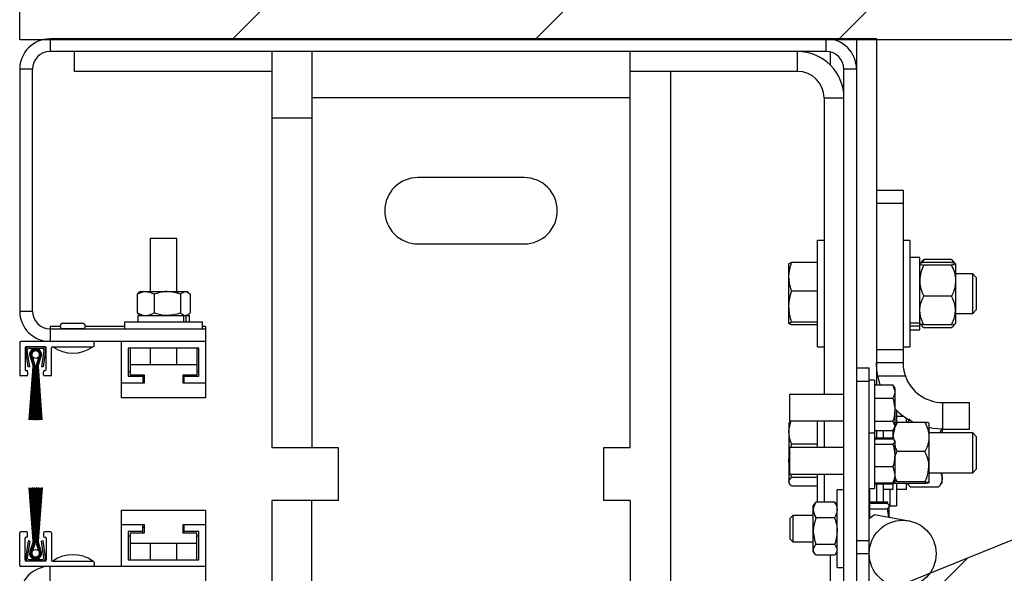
# Model space of a CAD drawing. Header units: inches. Extents: x 170 to 312, y 215 to 248.
# Tile 131 of 256: x 206.424 to 206.998, y 219.111 to 219.434. Entities that reach past the tile are written whole.
import ezdxf

# ---------------------------------------------------------------- set-up
doc = ezdxf.new("R2010")
doc.units = ezdxf.units.IN
doc.header["$LTSCALE"] = 0.25
doc.header["$MEASUREMENT"] = 0
doc.layers.add('STANDARD MOTOR RH', color=7, linetype='Continuous')

msp = doc.modelspace()

# ---------------------------------------------------------------- hatches: boundary and pattern name
at = {"layer": 'STANDARD MOTOR RH'}
h = msp.add_hatch(dxfattribs=at)
h.set_pattern_fill('ANSI31', color=256, style=0)
h.set_pattern_definition([(45, (24.98001, -31.61864), (-0.08838835, 0.08838835), [])])
h.paths.add_polyline_path([(207.17562, 219.70078), (207.11151, 219.70078), (207.11151, 219.93798), (206.42401, 219.93798), (206.42401, 219.42236), (206.44219, 219.42236), (207.11151, 219.42236), (207.11151, 219.65388), (207.03355, 219.65388)])
h = msp.add_hatch(dxfattribs=at)
h.set_pattern_fill('ANSI31', color=256, scale=0.5, style=0)
h.set_pattern_definition([(45, (195.00731, 216.34276), (-0.04419417, 0.04419417), [])])
edge = h.paths.add_edge_path()
edge.add_line((207.04315, 219.1468), (206.92687, 219.09956))
edge.add_line((206.92687, 219.09956), (206.92687, 218.99243))
edge.add_arc((206.90899, 218.99243), 0.01787, -89.99989, 0.00099, ccw=False)
edge.add_line((206.90899, 218.97456), (206.44474, 218.97456))
edge.add_arc((206.44474, 218.99243), 0.01788, 224.99902, 269.9992, ccw=False)
edge.add_arc((207.29136, 219.70289), 1.12303, 220.08198, 269.0727)
edge.add_line((207.27318, 218.58001), (207.04315, 219.1468))

# ---------------------------------------------------------------- linework, layer by layer
for p, q in [((206.42401, 219.42236), (206.42401, 219.93798)), ((207.11151, 219.42236), (206.42401, 219.42236)), ((206.44173, 219.4228), (206.44173, 219.41543)), ((206.92374, 219.4228), (206.44173, 219.4228)), ((206.89441, 219.41543), (206.89441, 219.4228)), ((206.89664, 219.4228), (206.89664, 219.42266)), ((206.91213, 219.4228), (206.91213, 218.9934)), ((206.92374, 219.4228), (206.92374, 219.22097)), ((206.89441, 219.41543), (206.44173, 219.41543)), ((206.45572, 219.41543), (206.45572, 219.40382)), ((206.57111, 219.41543), (206.57111, 219.18441)), ((206.59434, 219.41543), (206.59434, 219.18441)), ((206.78014, 219.18441), (206.78014, 219.41543)), ((206.87766, 219.40382), (206.87766, 219.41543)), ((206.89664, 219.41519), (206.89664, 219.40767)), ((206.43138, 219.40509), (206.42401, 219.40509)), ((206.42401, 219.40509), (206.42401, 219.264)), ((206.43138, 219.40509), (206.43138, 219.264)), ((206.57111, 219.40382), (206.45572, 219.40382)), ((206.87766, 219.40382), (206.78014, 219.40382)), ((206.80374, 218.98306), (206.80374, 219.40382)), ((206.91213, 219.40509), (206.90476, 219.40509)), ((206.90476, 219.00077), (206.90476, 219.40509)), ((206.78014, 219.38833), (206.59434, 219.38833)), ((206.89314, 219.38833), (206.90476, 219.38833)), ((206.89314, 219.38833), (206.89314, 219.21537)), ((206.57111, 219.37672), (206.59434, 219.37672)), ((206.71821, 219.34188), (206.65627, 219.34188)), ((206.92374, 219.3345), (206.93922, 219.3345)), ((206.93922, 219.3345), (206.93922, 219.23384)), ((206.93922, 219.32676), (206.92374, 219.32676)), ((206.50019, 219.30636), (206.50019, 219.27539)), ((206.51568, 219.30636), (206.50019, 219.30636)), ((206.51568, 219.27539), (206.51568, 219.30636)), ((206.89314, 219.30512), (206.88924, 219.30512)), ((206.88924, 219.24319), (206.88924, 219.30512)), ((206.94312, 219.30512), (206.93922, 219.30512)), ((206.94312, 219.30512), (206.94312, 219.24319)), ((206.65627, 219.30317), (206.71821, 219.30317)), ((206.88924, 219.29241), (206.8742, 219.29241)), ((206.88924, 219.29225), (206.8742, 219.29225)), ((206.94895, 219.29531), (206.94312, 219.29531)), ((206.94895, 219.253), (206.94895, 219.29531)), ((206.95051, 219.29337), (206.94895, 219.29156)), ((206.95127, 219.29418), (206.94994, 219.29197)), ((206.95127, 219.29418), (206.95048, 219.29331)), ((206.9675, 219.29418), (206.95127, 219.29418)), ((206.9675, 219.29226), (206.95127, 219.29226)), ((206.9675, 219.29418), (206.96883, 219.29197)), ((206.9675, 219.29418), (206.96829, 219.29331)), ((206.96982, 219.29156), (206.96826, 219.29337)), ((206.87267, 219.29161), (206.87264, 219.29156)), ((206.87264, 219.2568), (206.87264, 219.29153)), ((206.9675, 219.29076), (206.95127, 219.29076)), ((206.96982, 219.29151), (206.96982, 219.25678)), ((206.97984, 219.28577), (206.96982, 219.28577)), ((206.98214, 219.28346), (206.97984, 219.28577)), ((206.97984, 219.26254), (206.97984, 219.28577)), ((206.98214, 219.26485), (206.98214, 219.28346)), ((206.49439, 219.27539), (206.49334, 219.27462)), ((206.49439, 219.27539), (206.52148, 219.27539)), ((206.52253, 219.27462), (206.52148, 219.27539)), ((206.88924, 219.27564), (206.8742, 219.27564)), ((206.49249, 219.27385), (206.49249, 219.26295)), ((206.50238, 219.27385), (206.50238, 219.26295)), ((206.51782, 219.27385), (206.51782, 219.26295)), ((206.52338, 219.27385), (206.52338, 219.26295)), ((206.9675, 219.27266), (206.95127, 219.27266)), ((206.42401, 219.264), (206.43138, 219.264)), ((206.97984, 219.26254), (206.98214, 219.26485)), ((206.49285, 219.2614), (206.49285, 219.25756)), ((206.49285, 219.2614), (206.51963, 219.2614)), ((206.49334, 219.26217), (206.49439, 219.2614)), ((206.49401, 219.2614), (206.49401, 219.26167)), ((206.51963, 219.2614), (206.51963, 219.25756)), ((206.51965, 219.2614), (206.52302, 219.2614)), ((206.52098, 219.2614), (206.52098, 219.25756)), ((206.52148, 219.2614), (206.52253, 219.26217)), ((206.52186, 219.2614), (206.52186, 219.26167)), ((206.52302, 219.25756), (206.52302, 219.2614)), ((206.96982, 219.26254), (206.97984, 219.26254)), ((206.44173, 219.25504), (206.44173, 219.24628)), ((206.44764, 219.25504), (206.44173, 219.25504)), ((206.44173, 219.25365), (206.5324, 219.25365)), ((206.46079, 219.25681), (206.44917, 219.25681)), ((206.44917, 219.25372), (206.44917, 219.25365)), ((206.46079, 219.25372), (206.44917, 219.25372)), ((206.46079, 219.25365), (206.46079, 219.25372)), ((206.48521, 219.25504), (206.46232, 219.25504)), ((206.48521, 219.25756), (206.48521, 219.25365)), ((206.53067, 219.25756), (206.48521, 219.25756)), ((206.53067, 219.25365), (206.53067, 219.25756)), ((206.5324, 219.25504), (206.53067, 219.25504)), ((206.5324, 219.25504), (206.5324, 219.21346)), ((206.87264, 219.25675), (206.87267, 219.2567)), ((206.88924, 219.25754), (206.8742, 219.25754)), ((206.88924, 219.25606), (206.8742, 219.25606)), ((206.88924, 219.2559), (206.8742, 219.2559)), ((206.94312, 219.25705), (206.94895, 219.25705)), ((206.94312, 219.25532), (206.94895, 219.25532)), ((206.94312, 219.253), (206.94895, 219.253)), ((206.94895, 219.25675), (206.95051, 219.25494)), ((206.9675, 219.25605), (206.95127, 219.25605)), ((206.9675, 219.25413), (206.95127, 219.25413)), ((206.96826, 219.25494), (206.96982, 219.25675)), ((206.5324, 219.24628), (206.42463, 219.24628)), ((206.48347, 219.21346), (206.48347, 219.24628)), ((206.42401, 219.24567), (206.42401, 219.22677)), ((206.42711, 219.24257), (206.42711, 219.22987)), ((206.42897, 219.23142), (206.42752, 219.24094)), ((206.43888, 219.24319), (206.42773, 219.24319)), ((206.42989, 219.23156), (206.42844, 219.24108)), ((206.42945, 219.24226), (206.43716, 219.24226)), ((206.43817, 219.24108), (206.43672, 219.23156)), ((206.43909, 219.24094), (206.43764, 219.23142)), ((206.4395, 219.22987), (206.4395, 219.24257)), ((206.44259, 219.22677), (206.44259, 219.24257)), ((206.44321, 219.24319), (206.46675, 219.24319)), ((206.46737, 219.24381), (206.46737, 219.24567)), ((206.52856, 219.24244), (206.48731, 219.24244)), ((206.48731, 219.24244), (206.48731, 219.22597)), ((206.48858, 219.22665), (206.48858, 219.24244)), ((206.50019, 219.24244), (206.50019, 219.23284)), ((206.51568, 219.23284), (206.51568, 219.24244)), ((206.52729, 219.24244), (206.52729, 219.22665)), ((206.52856, 219.22597), (206.52856, 219.24244)), ((206.88924, 219.24319), (206.89314, 219.24319)), ((206.92374, 219.24158), (206.93922, 219.24158)), ((206.93922, 219.24319), (206.94312, 219.24319)), ((206.4304, 219.23668), (206.43168, 219.23271)), ((206.43174, 219.23273), (206.43046, 219.23671)), ((206.43052, 219.23674), (206.4318, 219.23275)), ((206.43186, 219.23277), (206.43057, 219.23676)), ((206.43063, 219.23679), (206.43192, 219.23279)), ((206.43198, 219.23281), (206.43068, 219.23682)), ((206.43074, 219.23685), (206.43204, 219.23283)), ((206.4321, 219.23285), (206.4308, 219.23688)), ((206.43085, 219.2369), (206.43216, 219.23287)), ((206.43221, 219.23289), (206.43091, 219.23693)), ((206.43096, 219.23696), (206.43227, 219.2329)), ((206.43286, 219.23309), (206.43152, 219.23725)), ((206.43512, 219.23725), (206.43378, 219.23309)), ((206.43436, 219.2329), (206.43567, 219.23696)), ((206.43573, 219.23693), (206.43442, 219.23289)), ((206.43448, 219.23287), (206.43579, 219.2369)), ((206.43584, 219.23688), (206.43454, 219.23285)), ((206.4346, 219.23283), (206.4359, 219.23685)), ((206.43595, 219.23682), (206.43466, 219.23281)), ((206.43472, 219.23279), (206.43601, 219.23679)), ((206.43607, 219.23676), (206.43478, 219.23277)), ((206.43484, 219.23275), (206.43612, 219.23674)), ((206.43618, 219.23671), (206.4349, 219.23273)), ((206.43495, 219.23271), (206.43624, 219.23668)), ((206.42773, 219.22925), (206.42804, 219.22925)), ((206.42989, 219.23156), (206.42897, 219.23142)), ((206.43186, 219.23157), (206.42955, 219.20045)), ((206.42963, 219.20045), (206.43193, 219.23157)), ((206.43199, 219.23157), (206.43022, 219.20045)), ((206.43029, 219.20045), (206.43205, 219.23157)), ((206.43211, 219.23157), (206.43088, 219.20045)), ((206.43095, 219.20045), (206.43217, 219.23157)), ((206.43224, 219.23157), (206.43153, 219.20045)), ((206.43161, 219.20045), (206.4323, 219.23157)), ((206.43236, 219.23157), (206.43219, 219.20045)), ((206.43226, 219.20045), (206.43242, 219.23157)), ((206.43248, 219.23157), (206.43248, 219.20045)), ((206.4331, 219.20045), (206.4331, 219.23157)), ((206.43354, 219.23157), (206.43354, 219.20045)), ((206.43416, 219.20045), (206.43416, 219.23157)), ((206.43422, 219.23157), (206.43438, 219.20045)), ((206.43445, 219.20045), (206.43428, 219.23157)), ((206.43434, 219.23157), (206.43503, 219.20045)), ((206.43511, 219.20045), (206.4344, 219.23157)), ((206.43446, 219.23157), (206.43569, 219.20045)), ((206.43576, 219.20045), (206.43453, 219.23157)), ((206.43459, 219.23157), (206.43635, 219.20045)), ((206.43642, 219.20045), (206.43465, 219.23157)), ((206.43471, 219.23157), (206.43701, 219.20045)), ((206.43709, 219.20045), (206.43477, 219.23157)), ((206.43764, 219.23142), (206.43672, 219.23156)), ((206.43857, 219.22925), (206.43888, 219.22925)), ((206.48858, 219.23284), (206.52729, 219.23284)), ((206.91213, 219.23085), (206.9195, 219.23085)), ((206.9195, 219.10204), (206.9195, 219.23085)), ((206.93922, 219.23384), (206.92374, 219.23384)), ((206.42804, 219.22616), (206.42463, 219.22616)), ((206.42866, 219.22863), (206.42866, 219.22677)), ((206.43795, 219.22677), (206.43795, 219.22863)), ((206.44197, 219.22616), (206.43857, 219.22616)), ((206.48731, 219.22869), (206.48858, 219.22869)), ((206.48731, 219.22597), (206.49586, 219.22597)), ((206.49679, 219.22665), (206.48858, 219.22665)), ((206.49586, 219.22665), (206.49586, 219.22213)), ((206.49586, 219.22357), (206.49679, 219.22357)), ((206.49679, 219.22213), (206.49679, 219.22665)), ((206.51908, 219.22665), (206.51908, 219.22213)), ((206.52729, 219.22665), (206.51908, 219.22665)), ((206.51908, 219.22357), (206.52001, 219.22357)), ((206.52001, 219.22213), (206.52001, 219.22665)), ((206.52001, 219.22597), (206.52856, 219.22597)), ((206.52729, 219.22869), (206.52856, 219.22869)), ((206.91213, 219.22311), (206.9195, 219.22311)), ((206.92259, 219.22373), (206.9195, 219.22373)), ((206.92259, 219.22373), (206.92259, 219.16055)), ((206.94055, 219.22609), (206.92452, 219.22609)), ((206.92594, 219.22097), (206.92452, 219.22609)), ((206.48347, 219.22213), (206.49679, 219.22213)), ((206.51908, 219.22213), (206.5324, 219.22213)), ((206.92259, 219.22097), (206.93332, 219.22097)), ((206.93332, 219.22097), (206.93436, 219.21706)), ((206.93356, 219.22037), (206.93332, 219.22097)), ((206.93436, 219.21924), (206.93367, 219.22043)), ((206.93436, 219.21924), (206.93436, 219.19601)), ((206.5324, 219.21346), (206.48347, 219.21346)), ((206.90476, 219.21537), (206.87304, 219.21537)), ((206.87304, 219.21537), (206.87304, 219.19988)), ((206.92259, 219.21315), (206.93332, 219.21315)), ((206.93538, 219.20616), (206.93538, 219.19927)), ((206.96245, 219.19513), (206.96245, 219.21061)), ((206.96245, 219.21061), (206.97795, 219.21061)), ((206.97795, 219.19513), (206.97795, 219.21061)), ((206.42963, 219.20045), (206.42955, 219.20045)), ((206.43029, 219.20045), (206.43022, 219.20045)), ((206.43095, 219.20045), (206.43088, 219.20045)), ((206.43161, 219.20045), (206.43153, 219.20045)), ((206.43226, 219.20045), (206.43219, 219.20045)), ((206.4331, 219.20045), (206.43248, 219.20045)), ((206.43416, 219.20045), (206.43354, 219.20045)), ((206.43445, 219.20045), (206.43438, 219.20045)), ((206.43511, 219.20045), (206.43503, 219.20045)), ((206.43576, 219.20045), (206.43569, 219.20045)), ((206.43642, 219.20045), (206.43635, 219.20045)), ((206.43709, 219.20045), (206.43701, 219.20045)), ((206.93986, 219.2024), (206.93538, 219.2024)), ((206.9412, 219.19908), (206.9412, 219.20148)), ((206.94279, 219.20049), (206.94157, 219.19908)), ((206.87297, 219.19923), (206.87264, 219.19866)), ((206.87264, 219.19866), (206.87264, 219.16385)), ((206.87304, 219.19988), (206.90476, 219.19988)), ((206.87364, 219.19988), (206.87312, 219.19921)), ((206.88924, 219.1844), (206.88924, 219.19988)), ((206.89314, 219.19988), (206.89314, 219.1844)), ((206.92259, 219.1998), (206.93332, 219.1998)), ((206.93332, 219.1998), (206.93436, 219.19704)), ((206.93346, 219.18982), (206.93346, 219.19467)), ((206.93367, 219.19481), (206.93436, 219.19601)), ((206.93579, 219.19908), (206.93451, 219.19598)), ((206.95201, 219.19908), (206.93579, 219.19908)), ((206.95433, 219.19864), (206.95433, 219.16387)), ((206.96167, 219.19524), (206.96063, 219.19287)), ((206.96208, 219.19513), (206.96208, 219.19287)), ((206.96245, 219.19513), (206.97795, 219.19513)), ((206.92259, 219.19276), (206.9195, 219.19276)), ((206.92259, 219.19428), (206.93332, 219.19428)), ((206.92259, 219.19006), (206.93332, 219.19006)), ((206.92259, 219.18995), (206.93332, 219.18995)), ((206.92259, 219.18955), (206.93332, 219.18955)), ((206.92374, 219.19428), (206.92374, 219.19006)), ((206.92764, 219.19428), (206.92764, 219.19006)), ((206.93332, 219.18955), (206.93345, 219.18935)), ((206.93346, 219.19061), (206.93358, 219.18961)), ((206.93436, 219.18827), (206.93376, 219.18931)), ((206.97984, 219.19287), (206.95433, 219.19287)), ((206.98214, 219.19056), (206.97984, 219.19287)), ((206.97984, 219.16964), (206.97984, 219.19287)), ((206.98214, 219.17195), (206.98214, 219.19056)), ((206.57111, 219.18441), (206.60982, 219.18441)), ((206.60982, 219.18441), (206.60982, 219.15344)), ((206.76466, 219.18441), (206.78014, 219.18441)), ((206.76466, 219.15344), (206.76466, 219.18441)), ((206.90476, 219.1844), (206.87304, 219.1844)), ((206.87304, 219.1844), (206.87304, 219.16891)), ((206.87387, 219.1844), (206.8742, 219.18628)), ((206.88924, 219.18628), (206.8742, 219.18628)), ((206.92259, 219.18628), (206.93332, 219.18628)), ((206.93391, 219.18863), (206.93436, 219.18792)), ((206.93436, 219.18827), (206.93436, 219.16504)), ((206.95201, 219.18214), (206.93579, 219.18214)), ((206.87304, 219.17194), (206.87264, 219.1766)), ((206.92259, 219.17339), (206.93332, 219.17339)), ((206.93332, 219.17339), (206.93436, 219.16857)), ((206.97984, 219.16964), (206.98214, 219.17195)), ((206.87304, 219.16891), (206.90476, 219.16891)), ((206.8742, 219.16692), (206.87372, 219.16891)), ((206.88924, 219.16692), (206.8742, 219.16692)), ((206.88924, 219.15258), (206.88924, 219.16891)), ((206.89314, 219.16891), (206.89314, 219.15258)), ((206.95433, 219.16964), (206.97984, 219.16964)), ((206.96208, 219.16385), (206.96208, 219.16964)), ((206.43186, 219.12976), (206.42955, 219.16088)), ((206.42963, 219.16088), (206.42955, 219.16088)), ((206.42963, 219.16088), (206.43193, 219.12976)), ((206.43029, 219.16088), (206.43022, 219.16088)), ((206.43199, 219.12976), (206.43022, 219.16088)), ((206.43029, 219.16088), (206.43205, 219.12976)), ((206.43095, 219.16088), (206.43088, 219.16088)), ((206.43211, 219.12976), (206.43088, 219.16088)), ((206.43095, 219.16088), (206.43217, 219.12976)), ((206.43161, 219.16088), (206.43153, 219.16088)), ((206.43224, 219.12976), (206.43153, 219.16088)), ((206.43161, 219.16088), (206.4323, 219.12976)), ((206.43236, 219.12976), (206.43219, 219.16088)), ((206.43226, 219.16088), (206.43219, 219.16088)), ((206.43226, 219.16088), (206.43242, 219.12976)), ((206.43248, 219.16088), (206.4331, 219.16088)), ((206.43248, 219.12976), (206.43248, 219.16088)), ((206.4331, 219.16088), (206.4331, 219.12976)), ((206.43354, 219.12976), (206.43354, 219.16088)), ((206.43354, 219.16088), (206.43416, 219.16088)), ((206.43416, 219.16088), (206.43416, 219.12976)), ((206.43422, 219.12976), (206.43438, 219.16088)), ((206.43445, 219.16088), (206.43428, 219.12976)), ((206.43434, 219.12976), (206.43503, 219.16088)), ((206.43445, 219.16088), (206.43438, 219.16088)), ((206.43511, 219.16088), (206.4344, 219.12976)), ((206.43446, 219.12976), (206.43569, 219.16088)), ((206.43576, 219.16088), (206.43453, 219.12976)), ((206.43459, 219.12976), (206.43635, 219.16088)), ((206.43642, 219.16088), (206.43465, 219.12976)), ((206.43471, 219.12976), (206.43701, 219.16088)), ((206.43709, 219.16088), (206.43477, 219.12976)), ((206.43511, 219.16088), (206.43503, 219.16088)), ((206.43576, 219.16088), (206.43569, 219.16088)), ((206.43642, 219.16088), (206.43635, 219.16088)), ((206.43709, 219.16088), (206.43701, 219.16088)), ((206.87264, 219.16385), (206.87297, 219.16328)), ((206.88924, 219.16189), (206.8742, 219.16189)), ((206.9195, 219.16055), (206.92259, 219.16055)), ((206.91956, 219.16055), (206.91956, 219.14294)), ((206.92259, 219.16376), (206.93332, 219.16376)), ((206.92259, 219.16336), (206.93332, 219.16336)), ((206.92259, 219.16325), (206.93332, 219.16325)), ((206.92374, 219.16325), (206.92374, 219.15269)), ((206.92764, 219.16325), (206.92764, 219.15269)), ((206.92764, 219.1601), (206.93346, 219.1601)), ((206.93148, 219.1601), (206.93148, 219.15028)), ((206.93332, 219.16376), (206.93391, 219.16468)), ((206.93332, 219.16336), (206.93362, 219.16409)), ((206.93346, 219.1601), (206.93346, 219.16349)), ((206.93376, 219.164), (206.93436, 219.16504)), ((206.93579, 219.16431), (206.93414, 219.1641)), ((206.93538, 219.16335), (206.93538, 219.15028)), ((206.93538, 219.1601), (206.9412, 219.1601)), ((206.95201, 219.16431), (206.93579, 219.16431)), ((206.95201, 219.16342), (206.93579, 219.16342)), ((206.9412, 219.1601), (206.9412, 219.16342)), ((206.94157, 219.16342), (206.94334, 219.16137)), ((206.94329, 219.16144), (206.94353, 219.16116)), ((206.95975, 219.16116), (206.94353, 219.16116)), ((206.95999, 219.16144), (206.95975, 219.16116)), ((206.95994, 219.16137), (206.96208, 219.16385)), ((206.90476, 219.15976), (206.90085, 219.15976)), ((206.90085, 219.1143), (206.90085, 219.15976)), ((206.60982, 219.15344), (206.57111, 219.15344)), ((206.57111, 219.15344), (206.57111, 218.98312)), ((206.59434, 218.98312), (206.59434, 219.15344)), ((206.78014, 219.15344), (206.76466, 219.15344)), ((206.78014, 219.15344), (206.78014, 218.98312)), ((206.88778, 219.15183), (206.88686, 219.15058)), ((206.88686, 219.12348), (206.88686, 219.15058)), ((206.88794, 219.15179), (206.8884, 219.15258)), ((206.89931, 219.15258), (206.8884, 219.15258)), ((206.89977, 219.15179), (206.89931, 219.15258)), ((206.90085, 219.15058), (206.89993, 219.15183)), ((206.91956, 219.15269), (206.92999, 219.15269)), ((206.91956, 219.15191), (206.92999, 219.15191)), ((206.91956, 219.1487), (206.92999, 219.1487)), ((206.92999, 219.15269), (206.9302, 219.15204)), ((206.92999, 219.1487), (206.93078, 219.14383)), ((206.93028, 219.15219), (206.93, 219.15267)), ((206.9312, 219.15059), (206.93103, 219.15089)), ((206.9312, 219.14375), (206.9312, 219.15031)), ((206.93148, 219.15028), (206.93538, 219.15028)), ((206.48347, 219.14787), (206.5324, 219.14787)), ((206.48347, 219.11504), (206.48347, 219.14787)), ((206.5324, 219.14787), (206.5324, 219.04939)), ((206.87495, 219.14477), (206.87311, 219.14293)), ((206.87311, 219.14293), (206.87311, 219.13113)), ((206.88686, 219.14477), (206.87495, 219.14477)), ((206.87495, 219.14477), (206.87495, 219.12929)), ((206.89931, 219.14333), (206.8884, 219.14333)), ((206.9195, 219.14289), (206.92247, 219.14536)), ((206.92247, 219.14536), (206.94256, 219.14165)), ((207.04315, 219.1468), (206.92687, 219.09956)), ((206.49679, 219.1392), (206.48347, 219.1392)), ((206.49586, 219.13468), (206.49586, 219.1392)), ((206.49679, 219.13776), (206.49586, 219.13776)), ((206.49679, 219.13468), (206.49679, 219.1392)), ((206.5324, 219.1392), (206.51908, 219.1392)), ((206.51908, 219.1392), (206.51908, 219.13468)), ((206.52001, 219.13776), (206.51908, 219.13776)), ((206.52001, 219.13468), (206.52001, 219.1392)), ((206.42401, 219.11566), (206.42401, 219.13455)), ((206.42804, 219.13517), (206.42463, 219.13517)), ((206.42711, 219.11876), (206.42711, 219.13146)), ((206.42773, 219.13208), (206.42804, 219.13208)), ((206.42866, 219.13269), (206.42866, 219.13455)), ((206.43795, 219.13455), (206.43795, 219.13269)), ((206.44197, 219.13517), (206.43857, 219.13517)), ((206.43857, 219.13208), (206.43888, 219.13208)), ((206.4395, 219.13146), (206.4395, 219.11876)), ((206.44259, 219.13455), (206.44259, 219.11876)), ((206.49586, 219.13536), (206.48731, 219.13536)), ((206.48731, 219.13536), (206.48731, 219.11888)), ((206.48858, 219.13264), (206.48731, 219.13264)), ((206.48858, 219.13468), (206.49679, 219.13468)), ((206.48858, 219.11888), (206.48858, 219.13468)), ((206.51908, 219.13468), (206.52729, 219.13468)), ((206.52856, 219.13536), (206.52001, 219.13536)), ((206.52729, 219.11888), (206.52729, 219.13468)), ((206.52856, 219.13264), (206.52729, 219.13264)), ((206.52856, 219.11888), (206.52856, 219.13536)), ((206.42897, 219.12991), (206.42752, 219.12039)), ((206.42989, 219.12977), (206.42844, 219.12025)), ((206.42989, 219.12977), (206.42897, 219.12991)), ((206.4304, 219.12465), (206.43168, 219.12861)), ((206.43174, 219.12859), (206.43046, 219.12462)), ((206.43052, 219.12459), (206.4318, 219.12858)), ((206.43186, 219.12856), (206.43057, 219.12456)), ((206.43063, 219.12454), (206.43192, 219.12854)), ((206.43198, 219.12852), (206.43068, 219.12451)), ((206.43074, 219.12448), (206.43204, 219.1285)), ((206.4321, 219.12848), (206.4308, 219.12445)), ((206.43085, 219.12442), (206.43216, 219.12846)), ((206.43221, 219.12844), (206.43091, 219.1244)), ((206.43096, 219.12437), (206.43227, 219.12842)), ((206.43286, 219.12823), (206.43152, 219.12408)), ((206.43512, 219.12408), (206.43378, 219.12823)), ((206.43436, 219.12842), (206.43567, 219.12437)), ((206.43573, 219.1244), (206.43442, 219.12844)), ((206.43448, 219.12846), (206.43579, 219.12442)), ((206.43584, 219.12445), (206.43454, 219.12848)), ((206.4346, 219.1285), (206.4359, 219.12448)), ((206.43595, 219.12451), (206.43466, 219.12852)), ((206.43472, 219.12854), (206.43601, 219.12454)), ((206.43607, 219.12456), (206.43478, 219.12856)), ((206.43484, 219.12858), (206.43612, 219.12459)), ((206.43618, 219.12462), (206.4349, 219.12859)), ((206.43495, 219.12861), (206.43624, 219.12465)), ((206.43764, 219.12991), (206.43672, 219.12977)), ((206.43817, 219.12025), (206.43672, 219.12977)), ((206.43909, 219.12039), (206.43764, 219.12991)), ((206.52729, 219.12848), (206.48858, 219.12848)), ((206.50019, 219.12848), (206.50019, 219.11888)), ((206.51568, 219.11888), (206.51568, 219.12848)), ((206.87311, 219.13113), (206.87495, 219.12929)), ((206.87495, 219.12929), (206.88686, 219.12929)), ((206.89931, 219.12778), (206.8884, 219.12778)), ((206.91213, 219.1302), (206.9195, 219.1302)), ((206.88686, 219.12348), (206.88778, 219.12223)), ((206.89931, 219.12148), (206.8884, 219.12148)), ((206.89664, 219.12148), (206.89664, 219.05274)), ((206.89993, 219.12223), (206.90085, 219.12348)), ((206.91213, 219.12246), (206.9195, 219.12246)), ((206.5324, 219.11504), (206.42463, 219.11504)), ((206.43888, 219.11814), (206.42773, 219.11814)), ((206.42945, 219.11907), (206.43716, 219.11907)), ((206.44173, 219.06085), (206.44173, 219.11504)), ((206.44321, 219.11814), (206.46675, 219.11814)), ((206.46737, 219.11752), (206.46737, 219.11566)), ((206.48731, 219.11888), (206.52856, 219.11888)), ((206.90085, 219.1143), (206.90476, 219.1143))]:
    msp.add_line(p, q, dxfattribs=at)
at = {"layer": 'STANDARD MOTOR RH', "flags": 128}
msp.add_lwpolyline([(206.96245, 219.19513), (206.95658, 219.19557), (206.95433, 219.19599)], dxfattribs=at)
at = {"layer": 'STANDARD MOTOR RH'}
for centre, radius in [((206.43332, 219.23866), 0.00226), ((206.93901, 219.12246), 0.01951), ((206.43332, 219.12267), 0.00226)]:
    msp.add_circle(centre, radius, dxfattribs=at)
for centre, radius, start, end in [((206.44173, 219.40509), 0.01771, 90, 180), ((206.89441, 219.40509), 0.01771, 0, 90), ((206.44173, 219.40509), 0.01034, 90, 180), ((206.87766, 219.38833), 0.0271, 0, 90), ((206.89441, 219.40509), 0.01034, 0, 90), ((206.87766, 219.38833), 0.01548, 0, 90), ((206.65627, 219.32253), 0.01935, 90, 270), ((206.71821, 219.32253), 0.01935, 270, 90), ((206.44173, 219.264), 0.01771, 180, 270), ((206.44173, 219.264), 0.01034, 180, 270), ((206.44917, 219.25527), 0.00155, 90, 270), ((206.46079, 219.25527), 0.00155, 270, 90), ((206.42463, 219.24567), 0.000619, 90, 180), ((206.46675, 219.24567), 0.000619, 0, 90), ((206.42773, 219.24257), 0.000619, 90, 180), ((206.42945, 219.24124), 0.00195, 90, 188.65121), ((206.42945, 219.24124), 0.00102, 90, 188.65121), ((206.43332, 219.23866), 0.00352, 325.87014, 214.12986), ((206.43332, 219.23866), 0.00346, 325.72454, 214.27546), ((206.43332, 219.23866), 0.0034, 325.57496, 214.42504), ((206.43332, 219.23866), 0.00334, 325.4212, 214.5788), ((206.43332, 219.23866), 0.00328, 325.26307, 214.73693), ((206.43332, 219.23866), 0.00321, 325.10036, 214.89964), ((206.43332, 219.23866), 0.00315, 324.93284, 215.06716), ((206.43332, 219.23866), 0.00309, 324.76027, 215.23973), ((206.43332, 219.23866), 0.00303, 324.58238, 215.41762), ((206.43332, 219.23866), 0.00297, 324.39891, 215.60109), ((206.43332, 219.23866), 0.0029, 324.20956, 215.79044), ((206.43332, 219.23866), 0.00228, 321.90656, 218.09344), ((206.43716, 219.24124), 0.00195, 351.34879, 90), ((206.43716, 219.24124), 0.00102, 351.34879, 90), ((206.43888, 219.24257), 0.000619, 0, 90), ((206.44321, 219.24257), 0.000619, 90, 180), ((206.45498, 219.25947), 0.02, 234.51066, 305.48934), ((206.46675, 219.24381), 0.000619, 270, 0), ((206.42773, 219.22987), 0.000619, 180, 270), ((206.42804, 219.22863), 0.000619, 0, 90), ((206.42815, 219.23157), 0.00372, 0, 17.89522), ((206.42815, 219.23157), 0.00378, 0, 17.89522), ((206.42815, 219.23157), 0.00384, 0, 17.89522), ((206.42815, 219.23157), 0.0039, 0, 17.89522), ((206.42815, 219.23157), 0.00396, 0, 17.89522), ((206.42815, 219.23157), 0.00403, 0, 17.89522), ((206.42815, 219.23157), 0.00409, 0, 17.89522), ((206.42815, 219.23157), 0.00415, 0, 17.89522), ((206.42815, 219.23157), 0.00421, 0, 17.89522), ((206.42815, 219.23157), 0.00427, 0, 17.89522), ((206.42815, 219.23157), 0.00434, 0, 17.89522), ((206.42815, 219.23157), 0.00495, 0, 17.89522), ((206.43849, 219.23157), 0.00495, 162.10478, 180), ((206.43849, 219.23157), 0.00434, 162.10478, 180), ((206.43849, 219.23157), 0.00427, 162.10478, 180), ((206.43849, 219.23157), 0.00421, 162.10478, 180), ((206.43849, 219.23157), 0.00415, 162.10478, 180), ((206.43849, 219.23157), 0.00409, 162.10478, 180), ((206.43849, 219.23157), 0.00403, 162.10478, 180), ((206.43849, 219.23157), 0.00396, 162.10478, 180), ((206.43849, 219.23157), 0.0039, 162.10478, 180), ((206.43849, 219.23157), 0.00384, 162.10478, 180), ((206.43849, 219.23157), 0.00378, 162.10478, 180), ((206.43849, 219.23157), 0.00372, 162.10478, 180), ((206.43857, 219.22863), 0.000619, 90, 180), ((206.43888, 219.22987), 0.000619, 270, 0), ((206.42463, 219.22677), 0.000619, 180, 270), ((206.42804, 219.22677), 0.000619, 270, 0), ((206.43857, 219.22677), 0.000619, 180, 270), ((206.44197, 219.22677), 0.000619, 270, 0), ((206.96245, 219.23384), 0.02323, 199.47122, 270), ((206.96245, 219.23384), 0.03871, 223.48122, 243.86418), ((206.42463, 219.13455), 0.000619, 90, 180), ((206.42773, 219.13146), 0.000619, 90, 180), ((206.42804, 219.13455), 0.000619, 0, 90), ((206.42804, 219.13269), 0.000619, 270, 0), ((206.43857, 219.13455), 0.000619, 90, 180), ((206.43857, 219.13269), 0.000619, 180, 270), ((206.43888, 219.13146), 0.000619, 0, 90), ((206.44197, 219.13455), 0.000619, 0, 90), ((206.42815, 219.12976), 0.00372, 342.10478, 0), ((206.42815, 219.12976), 0.00378, 342.10478, 0), ((206.42815, 219.12976), 0.00384, 342.10478, 0), ((206.42815, 219.12976), 0.0039, 342.10478, 0), ((206.42815, 219.12976), 0.00396, 342.10478, 0), ((206.42815, 219.12976), 0.00403, 342.10478, 0), ((206.42815, 219.12976), 0.00409, 342.10478, 0), ((206.42815, 219.12976), 0.00415, 342.10478, 0), ((206.42815, 219.12976), 0.00421, 342.10478, 0), ((206.42815, 219.12976), 0.00427, 342.10478, 0), ((206.42815, 219.12976), 0.00434, 342.10478, 0), ((206.42815, 219.12976), 0.00495, 342.10478, 0), ((206.43849, 219.12976), 0.00495, 180, 197.89522), ((206.43849, 219.12976), 0.00434, 180, 197.89522), ((206.43849, 219.12976), 0.00427, 180, 197.89522), ((206.43849, 219.12976), 0.00421, 180, 197.89522), ((206.43849, 219.12976), 0.00415, 180, 197.89522), ((206.43849, 219.12976), 0.00409, 180, 197.89522), ((206.43849, 219.12976), 0.00403, 180, 197.89522), ((206.43849, 219.12976), 0.00396, 180, 197.89522), ((206.43849, 219.12976), 0.0039, 180, 197.89522), ((206.43849, 219.12976), 0.00384, 180, 197.89522), ((206.43849, 219.12976), 0.00378, 180, 197.89522), ((206.43849, 219.12976), 0.00372, 180, 197.89522), ((206.42945, 219.12009), 0.00195, 171.34879, 270), ((206.42945, 219.12009), 0.00102, 171.34879, 270), ((206.43332, 219.12267), 0.00352, 145.87014, 34.12986), ((206.43332, 219.12267), 0.00346, 145.72454, 34.27546), ((206.43332, 219.12267), 0.0034, 145.57496, 34.42504), ((206.43332, 219.12267), 0.00334, 145.4212, 34.5788), ((206.43332, 219.12267), 0.00328, 145.26307, 34.73693), ((206.43332, 219.12267), 0.00321, 145.10036, 34.89964), ((206.43332, 219.12267), 0.00315, 144.93284, 35.06716), ((206.43332, 219.12267), 0.00309, 144.76027, 35.23973), ((206.43332, 219.12267), 0.00303, 144.58238, 35.41762), ((206.43332, 219.12267), 0.00297, 144.39891, 35.60109), ((206.43332, 219.12267), 0.0029, 144.20956, 35.79044), ((206.43332, 219.12267), 0.00228, 141.90656, 38.09344), ((206.43716, 219.12009), 0.00195, 270, 8.65121), ((206.43716, 219.12009), 0.00102, 270, 8.65121), ((206.45498, 219.10185), 0.02, 54.51066, 125.48934), ((206.42463, 219.11566), 0.000619, 180, 270), ((206.44173, 219.09733), 0.01771, 90, 180), ((206.42773, 219.11876), 0.000619, 180, 270), ((206.43888, 219.11876), 0.000619, 270, 0), ((206.44321, 219.11876), 0.000619, 180, 270), ((206.46675, 219.11752), 0.000619, 0, 90), ((206.46675, 219.11566), 0.000619, 270, 0)]:
    msp.add_arc(centre, radius, start, end, dxfattribs=at)
for points, knots in [([(206.87264, 219.28395), (206.87264, 219.28414), (206.87267, 219.28695), (206.87346, 219.2897), (206.8742, 219.29225)], [0, 0, 0, 0, 0.070219, 1, 1, 1, 1]), ([(206.8742, 219.29225), (206.87356, 219.29207), (206.87274, 219.29182), (206.87266, 219.29157), (206.87264, 219.29151)], [0, 0, 0, 0, 0.763373, 1, 1, 1, 1]), ([(206.95127, 219.29226), (206.95066, 219.29214), (206.94942, 219.29191), (206.94895, 219.29165), (206.94895, 219.29151), (206.94895, 219.29151)], [0, 0, 0, 0, 0.483998, 0.985621, 1, 1, 1, 1]), ([(206.9675, 219.29226), (206.96811, 219.29214), (206.96935, 219.29191), (206.96981, 219.29165), (206.96982, 219.29151), (206.96982, 219.29151)], [0, 0, 0, 0, 0.483998, 0.985621, 1, 1, 1, 1]), ([(206.94895, 219.29151), (206.94903, 219.29141), (206.94921, 219.29119), (206.95025, 219.29095), (206.95104, 219.29081), (206.95127, 219.29076)], [0, 0, 0, 0, 0.405721, 0.826099, 1, 1, 1, 1]), ([(206.95127, 219.29076), (206.95066, 219.28936), (206.94942, 219.28649), (206.94895, 219.28336), (206.94895, 219.28176), (206.94895, 219.28171)], [0, 0, 0, 0, 0.483998, 0.985621, 1, 1, 1, 1]), ([(206.96982, 219.29151), (206.96973, 219.29141), (206.96955, 219.29119), (206.96851, 219.29095), (206.96773, 219.29081), (206.9675, 219.29076)], [0, 0, 0, 0, 0.405721, 0.826099, 1, 1, 1, 1]), ([(206.9675, 219.29076), (206.96811, 219.28936), (206.96935, 219.28649), (206.96981, 219.28336), (206.96982, 219.28176), (206.96982, 219.28171)], [0, 0, 0, 0, 0.483998, 0.985621, 1, 1, 1, 1]), ([(206.8742, 219.27564), (206.87376, 219.27699), (206.87289, 219.27971), (206.87272, 219.28253), (206.87264, 219.28395)], [0, 0, 0, 0, 0.495458, 1, 1, 1, 1]), ([(206.94895, 219.28171), (206.94903, 219.28045), (206.94921, 219.27787), (206.95025, 219.27487), (206.95104, 219.27316), (206.95127, 219.27266)], [0, 0, 0, 0, 0.405721, 0.826099, 1, 1, 1, 1]), ([(206.96982, 219.28171), (206.96973, 219.28045), (206.96955, 219.27787), (206.96851, 219.27487), (206.96773, 219.27316), (206.9675, 219.27266)], [0, 0, 0, 0, 0.405721, 0.826099, 1, 1, 1, 1]), ([(206.49249, 219.27385), (206.49401, 219.27458), (206.49564, 219.27537), (206.49732, 219.27539), (206.49743, 219.27539)], [0, 0, 0, 0, 0.932064, 1, 1, 1, 1]), ([(206.49743, 219.27539), (206.4989, 219.27515), (206.50059, 219.27487), (206.50217, 219.27396), (206.50238, 219.27385)], [0, 0, 0, 0, 0.872228, 1, 1, 1, 1]), ([(206.5101, 219.27539), (206.5096, 219.27538), (206.50696, 219.27532), (206.50443, 219.27451), (206.50238, 219.27385)], [0, 0, 0, 0, 0.1896638, 1, 1, 1, 1]), ([(206.51782, 219.27385), (206.51717, 219.27408), (206.51468, 219.27498), (206.51205, 219.27522), (206.5101, 219.27539)], [0, 0, 0, 0, 0.262092, 1, 1, 1, 1]), ([(206.51782, 219.27385), (206.51867, 219.27458), (206.51959, 219.27537), (206.52054, 219.27539), (206.5206, 219.27539)], [0, 0, 0, 0, 0.932064, 1, 1, 1, 1]), ([(206.5206, 219.27539), (206.52143, 219.27515), (206.52238, 219.27487), (206.52327, 219.27396), (206.52338, 219.27385)], [0, 0, 0, 0, 0.872228, 1, 1, 1, 1]), ([(206.87264, 219.26659), (206.87264, 219.2668), (206.87267, 219.26986), (206.87346, 219.27285), (206.8742, 219.27564)], [0, 0, 0, 0, 0.070219, 1, 1, 1, 1]), ([(206.49344, 219.27448), (206.49323, 219.27441), (206.49291, 219.2743), (206.4926, 219.27397), (206.49249, 219.27385)], [0, 0, 0, 0, 0.627771, 1, 1, 1, 1]), ([(206.94895, 219.26436), (206.94895, 219.26455), (206.94898, 219.26686), (206.94979, 219.26971), (206.95102, 219.27217), (206.95127, 219.27266)], [0, 0, 0, 0, 0.0660449, 0.8129016, 1, 1, 1, 1]), ([(206.96982, 219.26436), (206.96982, 219.26455), (206.96979, 219.26686), (206.96897, 219.26971), (206.96774, 219.27217), (206.9675, 219.27266)], [0, 0, 0, 0, 0.0660449, 0.8129016, 1, 1, 1, 1]), ([(206.8742, 219.25754), (206.87376, 219.25901), (206.87289, 219.26198), (206.87272, 219.26504), (206.87264, 219.26659)], [0, 0, 0, 0, 0.495458, 1, 1, 1, 1]), ([(206.95127, 219.25605), (206.95091, 219.25676), (206.94958, 219.25939), (206.94922, 219.26226), (206.94895, 219.26436)], [0, 0, 0, 0, 0.2661568, 1, 1, 1, 1]), ([(206.9675, 219.25605), (206.96785, 219.25676), (206.96918, 219.25939), (206.96955, 219.26226), (206.96982, 219.26436)], [0, 0, 0, 0, 0.2661568, 1, 1, 1, 1]), ([(206.49249, 219.26295), (206.49401, 219.26221), (206.49564, 219.26142), (206.49732, 219.2614), (206.49743, 219.2614)], [0, 0, 0, 0, 0.932064, 1, 1, 1, 1]), ([(206.49344, 219.26231), (206.49323, 219.26238), (206.49291, 219.26249), (206.4926, 219.26282), (206.49249, 219.26295)], [0, 0, 0, 0, 0.627771, 1, 1, 1, 1]), ([(206.49743, 219.2614), (206.4989, 219.26164), (206.50059, 219.26192), (206.50217, 219.26283), (206.50238, 219.26295)], [0, 0, 0, 0, 0.8722285, 1, 1, 1, 1]), ([(206.5101, 219.2614), (206.5096, 219.26141), (206.50696, 219.26147), (206.50443, 219.26229), (206.50238, 219.26295)], [0, 0, 0, 0, 0.189664, 1, 1, 1, 1]), ([(206.51782, 219.26295), (206.51717, 219.26271), (206.51468, 219.26181), (206.51205, 219.26157), (206.5101, 219.2614)], [0, 0, 0, 0, 0.2620915, 1, 1, 1, 1]), ([(206.51782, 219.26295), (206.51867, 219.26221), (206.51959, 219.26142), (206.52054, 219.2614), (206.5206, 219.2614)], [0, 0, 0, 0, 0.932064, 1, 1, 1, 1]), ([(206.5206, 219.2614), (206.52143, 219.26164), (206.52238, 219.26192), (206.52327, 219.26283), (206.52338, 219.26295)], [0, 0, 0, 0, 0.8722285, 1, 1, 1, 1]), ([(206.87264, 219.2568), (206.87266, 219.25686), (206.87274, 219.25711), (206.87356, 219.25735), (206.8742, 219.25754)], [0, 0, 0, 0, 0.236627, 1, 1, 1, 1]), ([(206.8742, 219.25606), (206.874, 219.25611), (206.87308, 219.25635), (206.87284, 219.2566), (206.87264, 219.2568)], [0, 0, 0, 0, 0.217079, 1, 1, 1, 1]), ([(206.95127, 219.25605), (206.95066, 219.25617), (206.94942, 219.25641), (206.94895, 219.25666), (206.94895, 219.2568), (206.94895, 219.2568)], [0, 0, 0, 0, 0.483998, 0.985621, 1, 1, 1, 1]), ([(206.94982, 219.25636), (206.95, 219.25587), (206.95028, 219.2551), (206.95101, 219.25439), (206.95127, 219.25413)], [0, 0, 0, 0, 0.646739, 1, 1, 1, 1]), ([(206.9675, 219.25605), (206.96811, 219.25617), (206.96935, 219.25641), (206.96981, 219.25666), (206.96982, 219.2568), (206.96982, 219.2568)], [0, 0, 0, 0, 0.483998, 0.985621, 1, 1, 1, 1]), ([(206.96895, 219.25636), (206.96877, 219.25587), (206.96849, 219.2551), (206.96776, 219.25439), (206.9675, 219.25413)], [0, 0, 0, 0, 0.646739, 1, 1, 1, 1]), ([(206.92452, 219.22609), (206.92436, 219.22695), (206.92405, 219.22866), (206.92383, 219.23097), (206.92375, 219.23273), (206.92374, 219.23369), (206.92374, 219.23379), (206.92374, 219.23384)], [0, 0, 0, 0, 0.213482, 0.427084, 0.638491, 0.850823, 1, 1, 1, 1]), ([(206.93922, 219.23384), (206.93922, 219.23375), (206.93922, 219.23358), (206.93926, 219.23225), (206.93946, 219.23031), (206.93989, 219.22813), (206.94035, 219.22671), (206.94055, 219.22609)], [0, 0, 0, 0, 0.212005, 0.424036, 0.63502, 0.842044, 1, 1, 1, 1]), ([(206.93436, 219.21706), (206.93436, 219.21696), (206.93434, 219.21564), (206.93382, 219.21435), (206.93332, 219.21315)], [0, 0, 0, 0, 0.070198, 1, 1, 1, 1]), ([(206.93332, 219.21315), (206.93373, 219.21154), (206.93429, 219.20934), (206.93435, 219.20708), (206.93436, 219.20647)], [0, 0, 0, 0, 0.731369, 1, 1, 1, 1]), ([(206.93436, 219.20647), (206.93424, 219.2048), (206.93409, 219.20254), (206.93348, 219.20036), (206.93332, 219.1998)], [0, 0, 0, 0, 0.742452, 1, 1, 1, 1]), ([(206.9433, 219.20106), (206.94301, 219.20075), (206.94243, 219.20011), (206.94225, 219.19943), (206.94216, 219.19908)], [0, 0, 0, 0, 0.4987652, 1, 1, 1, 1]), ([(206.87264, 219.19345), (206.87264, 219.19362), (206.87266, 219.19579), (206.87337, 219.19792), (206.87403, 219.19988)], [0, 0, 0, 0, 0.078261, 1, 1, 1, 1]), ([(206.93432, 219.19551), (206.93426, 219.19537), (206.93362, 219.19385), (206.93347, 219.19216), (206.93346, 219.19065), (206.93346, 219.19061)], [0, 0, 0, 0, 0.091447, 0.974683, 1, 1, 1, 1]), ([(206.93436, 219.19704), (206.93436, 219.19698), (206.93435, 219.19624), (206.93394, 219.19553), (206.93356, 219.19488)], [0, 0, 0, 0, 0.089521, 1, 1, 1, 1]), ([(206.93436, 219.1989), (206.93459, 219.19893), (206.93496, 219.199), (206.93555, 219.19906), (206.93579, 219.19908)], [0, 0, 0, 0, 0.597806, 1, 1, 1, 1]), ([(206.95201, 219.19908), (206.95262, 219.19777), (206.95386, 219.19509), (206.95433, 219.19216), (206.95433, 219.19065), (206.95433, 219.19061)], [0, 0, 0, 0, 0.483998, 0.985621, 1, 1, 1, 1]), ([(206.95433, 219.19864), (206.95425, 219.1987), (206.95407, 219.19883), (206.95303, 219.19898), (206.95224, 219.19906), (206.95201, 219.19908)], [0, 0, 0, 0, 0.405721, 0.826099, 1, 1, 1, 1]), ([(206.8742, 219.18628), (206.87376, 219.18745), (206.87289, 219.1898), (206.87272, 219.19222), (206.87264, 219.19345)], [0, 0, 0, 0, 0.495458, 1, 1, 1, 1]), ([(206.95433, 219.19061), (206.95425, 219.18943), (206.95407, 219.18702), (206.95303, 219.18421), (206.95224, 219.18261), (206.95201, 219.18214)], [0, 0, 0, 0, 0.405721, 0.826099, 1, 1, 1, 1]), ([(206.93436, 219.18792), (206.93436, 219.18788), (206.93434, 219.18733), (206.93382, 219.18679), (206.93332, 219.18628)], [0, 0, 0, 0, 0.070198, 1, 1, 1, 1]), ([(206.93332, 219.18628), (206.93373, 219.18473), (206.93429, 219.18261), (206.93435, 219.18042), (206.93436, 219.17984)], [0, 0, 0, 0, 0.7313694, 1, 1, 1, 1]), ([(206.93436, 219.18572), (206.93459, 219.18499), (206.93496, 219.18377), (206.93555, 219.18261), (206.93579, 219.18214)], [0, 0, 0, 0, 0.597806, 1, 1, 1, 1]), ([(206.87264, 219.1766), (206.87264, 219.17683), (206.87264, 219.17841), (206.87302, 219.17996), (206.87334, 219.18128)], [0, 0, 0, 0, 0.14535, 1, 1, 1, 1]), ([(206.93436, 219.17984), (206.93424, 219.17821), (206.93409, 219.17603), (206.93348, 219.17393), (206.93332, 219.17339)], [0, 0, 0, 0, 0.742452, 1, 1, 1, 1]), ([(206.93476, 219.17926), (206.93484, 219.1797), (206.93504, 219.1807), (206.93551, 219.18162), (206.93579, 219.18214)], [0, 0, 0, 0, 0.432707, 1, 1, 1, 1]), ([(206.95433, 219.17323), (206.95433, 219.17343), (206.9543, 219.17592), (206.95349, 219.17897), (206.95226, 219.18161), (206.95201, 219.18214)], [0, 0, 0, 0, 0.066045, 0.812902, 1, 1, 1, 1]), ([(206.95201, 219.16431), (206.95237, 219.16506), (206.9537, 219.1679), (206.95407, 219.17097), (206.95433, 219.17323)], [0, 0, 0, 0, 0.266157, 1, 1, 1, 1]), ([(206.87264, 219.1644), (206.87266, 219.1646), (206.87274, 219.16545), (206.87356, 219.16628), (206.8742, 219.16692)], [0, 0, 0, 0, 0.236627, 1, 1, 1, 1]), ([(206.93436, 219.16857), (206.93436, 219.16846), (206.93434, 219.16683), (206.93382, 219.16524), (206.93332, 219.16376)], [0, 0, 0, 0, 0.070198, 1, 1, 1, 1]), ([(206.93579, 219.16431), (206.93539, 219.16506), (206.93484, 219.16611), (206.93465, 219.16725), (206.93459, 219.16758)], [0, 0, 0, 0, 0.707847, 1, 1, 1, 1]), ([(206.96208, 219.16635), (206.96199, 219.16562), (206.96181, 219.16415), (206.96077, 219.16243), (206.95998, 219.16145), (206.95975, 219.16116)], [0, 0, 0, 0, 0.405721, 0.826099, 1, 1, 1, 1]), ([(206.96103, 219.16964), (206.96115, 219.16946), (206.96188, 219.16843), (206.96207, 219.1673), (206.96208, 219.16637), (206.96208, 219.16635)], [0, 0, 0, 0, 0.174048, 0.976985, 1, 1, 1, 1]), ([(206.8742, 219.16189), (206.874, 219.16207), (206.87308, 219.16288), (206.87284, 219.16374), (206.87264, 219.1644)], [0, 0, 0, 0, 0.217079, 1, 1, 1, 1]), ([(206.93388, 219.16369), (206.93388, 219.16368), (206.93403, 219.16362), (206.93479, 219.16353), (206.93556, 219.16345), (206.93579, 219.16342)], [0, 0, 0, 0, 0.020381, 0.713339, 1, 1, 1, 1]), ([(206.94206, 219.16342), (206.9423, 219.16295), (206.94269, 219.16218), (206.94329, 219.16145), (206.94353, 219.16116)], [0, 0, 0, 0, 0.609595, 1, 1, 1, 1]), ([(206.95201, 219.16431), (206.95262, 219.16424), (206.95386, 219.1641), (206.95433, 219.16395), (206.95433, 219.16387), (206.95433, 219.16387)], [0, 0, 0, 0, 0.483998, 0.985621, 1, 1, 1, 1]), ([(206.95433, 219.16387), (206.95425, 219.1638), (206.95407, 219.16368), (206.95303, 219.16353), (206.95224, 219.16345), (206.95201, 219.16342)], [0, 0, 0, 0, 0.405721, 0.826099, 1, 1, 1, 1]), ([(206.8884, 219.15258), (206.88767, 219.15116), (206.88688, 219.14964), (206.88686, 219.14806), (206.88686, 219.14796)], [0, 0, 0, 0, 0.932064, 1, 1, 1, 1]), ([(206.89931, 219.15258), (206.90004, 219.15116), (206.90083, 219.14964), (206.90085, 219.14806), (206.90085, 219.14796)], [0, 0, 0, 0, 0.932064, 1, 1, 1, 1]), ([(206.92999, 219.15191), (206.93025, 219.15171), (206.93078, 219.1513), (206.93115, 219.15076), (206.93119, 219.15043), (206.9312, 219.15031)], [0, 0, 0, 0, 0.385374, 0.774504, 1, 1, 1, 1]), ([(206.9312, 219.15031), (206.93116, 219.15009), (206.93108, 219.14966), (206.93056, 219.14913), (206.93013, 219.14881), (206.92999, 219.1487)], [0, 0, 0, 0, 0.39551, 0.797092, 1, 1, 1, 1]), ([(206.88686, 219.14796), (206.8871, 219.14658), (206.88738, 219.145), (206.88829, 219.14352), (206.8884, 219.14333)], [0, 0, 0, 0, 0.872228, 1, 1, 1, 1]), ([(206.8884, 219.14333), (206.88767, 219.14094), (206.88688, 219.13838), (206.88686, 219.13573), (206.88686, 219.13555)], [0, 0, 0, 0, 0.932064, 1, 1, 1, 1]), ([(206.90085, 219.14796), (206.90061, 219.14658), (206.90033, 219.145), (206.89942, 219.14352), (206.89931, 219.14333)], [0, 0, 0, 0, 0.872228, 1, 1, 1, 1]), ([(206.89931, 219.14333), (206.90004, 219.14094), (206.90083, 219.13838), (206.90085, 219.13573), (206.90085, 219.13555)], [0, 0, 0, 0, 0.932064, 1, 1, 1, 1]), ([(206.88686, 219.13555), (206.8871, 219.13324), (206.88738, 219.13059), (206.88829, 219.1281), (206.8884, 219.12778)], [0, 0, 0, 0, 0.872228, 1, 1, 1, 1]), ([(206.90085, 219.13555), (206.90061, 219.13324), (206.90033, 219.13059), (206.89942, 219.1281), (206.89931, 219.12778)], [0, 0, 0, 0, 0.8722285, 1, 1, 1, 1]), ([(206.88686, 219.12463), (206.88687, 219.12483), (206.88693, 219.12591), (206.88774, 219.12694), (206.8884, 219.12778)], [0, 0, 0, 0, 0.189664, 1, 1, 1, 1]), ([(206.90085, 219.12463), (206.90084, 219.12483), (206.90078, 219.12591), (206.89997, 219.12694), (206.89931, 219.12778)], [0, 0, 0, 0, 0.189664, 1, 1, 1, 1]), ([(206.8884, 219.12148), (206.88817, 219.12174), (206.88727, 219.12276), (206.88703, 219.12383), (206.88686, 219.12463)], [0, 0, 0, 0, 0.262092, 1, 1, 1, 1]), ([(206.89931, 219.12148), (206.89954, 219.12174), (206.90044, 219.12276), (206.90068, 219.12383), (206.90085, 219.12463)], [0, 0, 0, 0, 0.262092, 1, 1, 1, 1])]:
    msp.add_open_spline(points, degree=3, knots=knots, dxfattribs=at)

doc.saveas('drawing.dxf')
